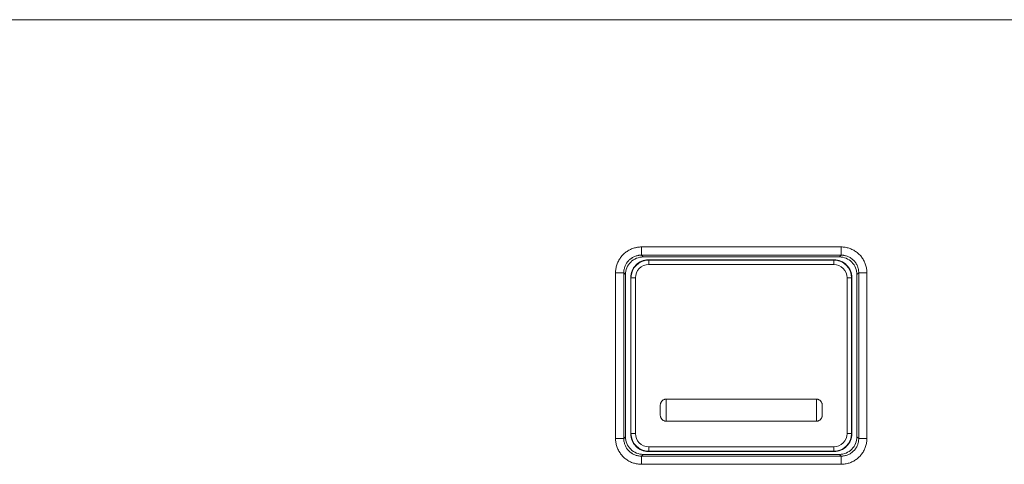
# Model space of a CAD drawing. Header units: millimetres. Extents: x 0 to 420, y -297 to 0.
# Tile 24 of 44: x 220.39 to 233.75, y -193.69 to -187.66. Entities that reach past the tile are written whole.
import ezdxf

# ---------------------------------------------------------------- set-up
doc = ezdxf.new("R2010")
doc.units = ezdxf.units.MM
doc.header["$MEASUREMENT"] = 0
doc.layers.add('レイヤー 1', color=7, linetype='Continuous', lineweight=0)

# ---------------------------------------------------------------- blocks, each defined once
blk = doc.blocks.new('Block_0')
at = {"layer": 'レイヤー 1', "color": 18, "lineweight": 18, "true_color": 0x000000}
for p, q in [((183.009, -187.656), (239.464, -187.656)), ((228.822, -190.741), (231.53, -190.741)), ((228.822, -190.741), (228.822, -190.852)), ((231.53, -190.741), (231.53, -190.852)), ((228.822, -190.852), (231.53, -190.852)), ((228.822, -190.852), (228.845, -190.876)), ((231.507, -190.876), (228.845, -190.876)), ((231.53, -190.852), (231.507, -190.876)), ((228.916, -190.916), (231.436, -190.916)), ((228.916, -190.916), (228.92, -190.92)), ((231.432, -190.92), (228.92, -190.92)), ((228.92, -190.98), (228.92, -190.92)), ((231.432, -190.98), (228.92, -190.98)), ((231.436, -190.916), (231.432, -190.92)), ((231.432, -190.98), (231.432, -190.92)), ((228.471, -191.091), (228.582, -191.091)), ((228.471, -193.34), (228.471, -191.091)), ((228.582, -191.091), (228.606, -191.115)), ((228.582, -193.34), (228.582, -191.091)), ((228.606, -191.115), (228.606, -193.316)), ((228.676, -191.156), (228.68, -191.16)), ((228.676, -193.276), (228.676, -191.156)), ((228.74, -191.16), (228.68, -191.16)), ((228.68, -191.16), (228.68, -193.272)), ((228.74, -191.16), (228.74, -193.272)), ((231.612, -191.16), (231.672, -191.16)), ((231.612, -193.272), (231.612, -191.16)), ((231.676, -191.156), (231.672, -191.16)), ((231.672, -193.272), (231.672, -191.16)), ((231.676, -191.156), (231.676, -193.276)), ((231.77, -191.091), (231.746, -191.115)), ((231.746, -193.316), (231.746, -191.115)), ((231.881, -191.091), (231.77, -191.091)), ((231.77, -191.091), (231.77, -193.34)), ((231.881, -191.091), (231.881, -193.34)), ((229.076, -193.01), (229.076, -192.902)), ((229.156, -192.806), (231.196, -192.806)), ((229.156, -193.106), (229.156, -192.806)), ((231.196, -192.806), (231.196, -193.106)), ((231.276, -192.902), (231.276, -193.01)), ((229.156, -193.106), (231.196, -193.106)), ((228.676, -193.276), (228.68, -193.272)), ((228.74, -193.272), (228.68, -193.272)), ((231.612, -193.272), (231.672, -193.272)), ((231.676, -193.276), (231.672, -193.272)), ((228.471, -193.34), (228.582, -193.34)), ((228.582, -193.34), (228.606, -193.316)), ((231.77, -193.34), (231.746, -193.316)), ((231.881, -193.34), (231.77, -193.34)), ((228.822, -193.58), (228.845, -193.556)), ((228.845, -193.556), (231.507, -193.556)), ((228.916, -193.516), (228.92, -193.512)), ((231.436, -193.516), (228.916, -193.516)), ((228.92, -193.452), (231.432, -193.452)), ((228.92, -193.452), (228.92, -193.512)), ((228.92, -193.512), (231.432, -193.512)), ((231.432, -193.452), (231.432, -193.512)), ((231.436, -193.516), (231.432, -193.512)), ((231.53, -193.58), (231.507, -193.556)), ((231.53, -193.58), (228.822, -193.58)), ((228.822, -193.691), (228.822, -193.58)), ((231.53, -193.691), (228.822, -193.691)), ((231.53, -193.691), (231.53, -193.58))]:
    blk.add_line(p, q, dxfattribs=at)
for points in [[(228.471, -191.091), (228.471, -191.078), (228.472, -191.064), (228.474, -191.05), (228.474, -191.05), (228.475, -191.036), (228.478, -191.023), (228.478, -191.022), (228.481, -191.009), (228.484, -190.996), (228.488, -190.983), (228.493, -190.97), (228.498, -190.957), (228.503, -190.945), (228.509, -190.932), (228.516, -190.92), (228.523, -190.908), (228.523, -190.908), (228.531, -190.896), (228.538, -190.885), (228.547, -190.874), (228.555, -190.863), (228.564, -190.853), (228.574, -190.843), (228.583, -190.834), (228.594, -190.825), (228.604, -190.816), (228.615, -190.808), (228.626, -190.8), (228.638, -190.793), (228.639, -190.792), (228.651, -190.785), (228.663, -190.779), (228.675, -190.773), (228.687, -190.768), (228.7, -190.763), (228.713, -190.758), (228.726, -190.754), (228.739, -190.751), (228.752, -190.748), (228.753, -190.748), (228.767, -190.745), (228.78, -190.743), (228.781, -190.743), (228.794, -190.742), (228.808, -190.741), (228.822, -190.741)], [(231.53, -190.741), (231.544, -190.741), (231.558, -190.742), (231.571, -190.743), (231.572, -190.743), (231.586, -190.745), (231.599, -190.748), (231.6, -190.748), (231.613, -190.751), (231.626, -190.754), (231.639, -190.758), (231.652, -190.763), (231.665, -190.768), (231.677, -190.773), (231.69, -190.779), (231.702, -190.785), (231.714, -190.792), (231.714, -190.793), (231.726, -190.8), (231.737, -190.808), (231.748, -190.816), (231.759, -190.825), (231.769, -190.834), (231.778, -190.843), (231.788, -190.853), (231.797, -190.863), (231.806, -190.874), (231.814, -190.885), (231.822, -190.896), (231.829, -190.908), (231.83, -190.908), (231.836, -190.92), (231.843, -190.932), (231.849, -190.945), (231.854, -190.957), (231.859, -190.97), (231.864, -190.983), (231.868, -190.996), (231.871, -191.009), (231.874, -191.022), (231.874, -191.023), (231.877, -191.036), (231.879, -191.05), (231.879, -191.05), (231.88, -191.064), (231.881, -191.078), (231.881, -191.091)], [(228.582, -191.091), (228.583, -191.08), (228.583, -191.069), (228.585, -191.058), (228.585, -191.054), (228.587, -191.043), (228.59, -191.032), (228.593, -191.021), (228.596, -191.01), (228.6, -190.999), (228.605, -190.989), (228.61, -190.979), (228.615, -190.969), (228.621, -190.96), (228.623, -190.956), (228.63, -190.947), (228.637, -190.938), (228.644, -190.93), (228.652, -190.922), (228.66, -190.914), (228.669, -190.907), (228.678, -190.9), (228.687, -190.893), (228.69, -190.891), (228.7, -190.885), (228.709, -190.88), (228.72, -190.875), (228.73, -190.87), (228.74, -190.866), (228.751, -190.863), (228.762, -190.859), (228.773, -190.857), (228.784, -190.855), (228.788, -190.854), (228.799, -190.853), (228.81, -190.852), (228.822, -190.852)], [(231.53, -190.852), (231.542, -190.852), (231.553, -190.853), (231.564, -190.854), (231.568, -190.855), (231.579, -190.857), (231.59, -190.859), (231.601, -190.863), (231.612, -190.866), (231.622, -190.87), (231.633, -190.875), (231.643, -190.88), (231.653, -190.885), (231.662, -190.891), (231.665, -190.893), (231.675, -190.9), (231.683, -190.907), (231.692, -190.914), (231.7, -190.922), (231.708, -190.93), (231.715, -190.938), (231.722, -190.947), (231.729, -190.956), (231.731, -190.96), (231.737, -190.969), (231.742, -190.979), (231.747, -190.989), (231.752, -191), (231.756, -191.01), (231.759, -191.021), (231.762, -191.032), (231.765, -191.043), (231.767, -191.054), (231.768, -191.058), (231.769, -191.069), (231.77, -191.08), (231.77, -191.091)], [(229.076, -192.902), (229.076, -192.899), (229.077, -192.89), (229.077, -192.882), (229.079, -192.874), (229.08, -192.867), (229.081, -192.867), (229.083, -192.86), (229.085, -192.853), (229.088, -192.847), (229.092, -192.842), (229.096, -192.836), (229.097, -192.834), (229.102, -192.829), (229.107, -192.825), (229.112, -192.821), (229.117, -192.817), (229.122, -192.814), (229.128, -192.811), (229.134, -192.809), (229.138, -192.808), (229.144, -192.807), (229.15, -192.806), (229.156, -192.806)], [(231.196, -192.806), (231.202, -192.806), (231.208, -192.807), (231.215, -192.808), (231.218, -192.809), (231.224, -192.811), (231.23, -192.814), (231.235, -192.817), (231.241, -192.821), (231.246, -192.825), (231.25, -192.829), (231.255, -192.834), (231.256, -192.836), (231.26, -192.842), (231.264, -192.847), (231.267, -192.853), (231.269, -192.86), (231.272, -192.867), (231.272, -192.867), (231.274, -192.874), (231.275, -192.882), (231.276, -192.89), (231.276, -192.899), (231.276, -192.902)], [(229.156, -193.106), (229.15, -193.106), (229.144, -193.105), (229.138, -193.103), (229.134, -193.102), (229.128, -193.1), (229.122, -193.098), (229.117, -193.095), (229.112, -193.091), (229.107, -193.087), (229.102, -193.083), (229.097, -193.078), (229.096, -193.075), (229.092, -193.07), (229.088, -193.064), (229.085, -193.058), (229.083, -193.052), (229.081, -193.045), (229.08, -193.044), (229.079, -193.037), (229.077, -193.03), (229.077, -193.022), (229.076, -193.013), (229.076, -193.01)], [(231.276, -193.01), (231.276, -193.013), (231.276, -193.022), (231.275, -193.03), (231.274, -193.037), (231.272, -193.044), (231.272, -193.045), (231.269, -193.052), (231.267, -193.058), (231.264, -193.064), (231.26, -193.07), (231.256, -193.075), (231.255, -193.078), (231.25, -193.083), (231.246, -193.087), (231.241, -193.091), (231.235, -193.095), (231.23, -193.098), (231.224, -193.1), (231.218, -193.102), (231.215, -193.103), (231.208, -193.105), (231.202, -193.106), (231.196, -193.106)], [(228.822, -193.691), (228.808, -193.691), (228.794, -193.69), (228.781, -193.688), (228.78, -193.688), (228.767, -193.686), (228.753, -193.684), (228.752, -193.684), (228.739, -193.681), (228.726, -193.677), (228.713, -193.674), (228.7, -193.669), (228.687, -193.664), (228.675, -193.659), (228.663, -193.653), (228.65, -193.646), (228.639, -193.639), (228.638, -193.639), (228.626, -193.631), (228.615, -193.623), (228.604, -193.615), (228.594, -193.607), (228.583, -193.598), (228.574, -193.588), (228.564, -193.578), (228.555, -193.568), (228.547, -193.558), (228.538, -193.547), (228.531, -193.536), (228.523, -193.524), (228.523, -193.523), (228.516, -193.511), (228.509, -193.499), (228.503, -193.487), (228.498, -193.475), (228.493, -193.462), (228.488, -193.449), (228.484, -193.436), (228.481, -193.423), (228.478, -193.409), (228.478, -193.409), (228.475, -193.395), (228.474, -193.382), (228.474, -193.381), (228.472, -193.368), (228.471, -193.354), (228.471, -193.34)], [(228.822, -193.58), (228.81, -193.579), (228.799, -193.579), (228.788, -193.577), (228.784, -193.577), (228.773, -193.575), (228.762, -193.572), (228.751, -193.569), (228.74, -193.566), (228.73, -193.562), (228.72, -193.557), (228.709, -193.552), (228.7, -193.547), (228.69, -193.541), (228.687, -193.538), (228.678, -193.532), (228.669, -193.525), (228.66, -193.518), (228.652, -193.51), (228.644, -193.502), (228.637, -193.493), (228.63, -193.484), (228.623, -193.475), (228.621, -193.472), (228.615, -193.462), (228.61, -193.452), (228.605, -193.442), (228.6, -193.432), (228.596, -193.422), (228.593, -193.411), (228.59, -193.4), (228.587, -193.389), (228.585, -193.378), (228.585, -193.374), (228.583, -193.363), (228.583, -193.351), (228.582, -193.34)], [(231.881, -193.34), (231.881, -193.354), (231.88, -193.368), (231.879, -193.381), (231.879, -193.382), (231.877, -193.395), (231.874, -193.409), (231.874, -193.409), (231.871, -193.423), (231.868, -193.436), (231.864, -193.449), (231.859, -193.462), (231.854, -193.475), (231.849, -193.487), (231.843, -193.499), (231.836, -193.511), (231.83, -193.523), (231.829, -193.524), (231.822, -193.536), (231.814, -193.547), (231.805, -193.558), (231.797, -193.568), (231.788, -193.578), (231.778, -193.588), (231.769, -193.598), (231.759, -193.607), (231.748, -193.615), (231.737, -193.624), (231.726, -193.631), (231.714, -193.639), (231.713, -193.639), (231.702, -193.646), (231.69, -193.653), (231.677, -193.659), (231.665, -193.664), (231.652, -193.669), (231.639, -193.674), (231.626, -193.677), (231.613, -193.681), (231.6, -193.684), (231.599, -193.684), (231.586, -193.686), (231.572, -193.688), (231.571, -193.688), (231.558, -193.69), (231.544, -193.691), (231.53, -193.691)], [(231.77, -193.34), (231.77, -193.351), (231.769, -193.363), (231.768, -193.374), (231.767, -193.378), (231.765, -193.389), (231.762, -193.4), (231.759, -193.411), (231.756, -193.422), (231.752, -193.432), (231.747, -193.442), (231.742, -193.452), (231.737, -193.462), (231.731, -193.472), (231.729, -193.475), (231.722, -193.484), (231.715, -193.493), (231.708, -193.502), (231.7, -193.51), (231.692, -193.518), (231.683, -193.525), (231.675, -193.532), (231.665, -193.538), (231.662, -193.541), (231.653, -193.547), (231.643, -193.552), (231.633, -193.557), (231.622, -193.562), (231.612, -193.566), (231.601, -193.569), (231.59, -193.572), (231.579, -193.575), (231.568, -193.577), (231.564, -193.577), (231.553, -193.579), (231.542, -193.579), (231.53, -193.58)]]:
    blk.add_lwpolyline(points, dxfattribs=at)
for points in [[(228.845, -190.876), (228.782, -190.876), (228.721, -190.901), (228.676, -190.946)], [(231.507, -190.876), (231.57, -190.876), (231.631, -190.901), (231.676, -190.946)], [(228.676, -190.946), (228.631, -190.991), (228.606, -191.052), (228.606, -191.115)], [(228.746, -190.986), (228.701, -191.031), (228.676, -191.092), (228.676, -191.156)], [(228.92, -190.92), (228.787, -190.92), (228.68, -191.027), (228.68, -191.16)], [(228.793, -191.032), (228.759, -191.066), (228.74, -191.112), (228.74, -191.16)], [(228.916, -190.916), (228.852, -190.916), (228.791, -190.941), (228.746, -190.986)], [(228.92, -190.98), (228.872, -190.98), (228.826, -190.999), (228.793, -191.032)], [(231.672, -191.16), (231.672, -191.027), (231.565, -190.92), (231.432, -190.92)], [(231.432, -190.98), (231.48, -190.98), (231.526, -190.999), (231.56, -191.032)], [(231.436, -190.916), (231.5, -190.916), (231.561, -190.941), (231.606, -190.986)], [(231.56, -191.032), (231.593, -191.066), (231.612, -191.112), (231.612, -191.16)], [(231.606, -190.986), (231.651, -191.031), (231.676, -191.092), (231.676, -191.156)], [(231.676, -190.946), (231.721, -190.991), (231.746, -191.052), (231.746, -191.115)], [(228.676, -193.276), (228.676, -193.339), (228.701, -193.401), (228.746, -193.446)], [(228.68, -193.272), (228.68, -193.405), (228.787, -193.512), (228.92, -193.512)], [(228.74, -193.272), (228.74, -193.32), (228.759, -193.365), (228.793, -193.399)], [(231.432, -193.512), (231.565, -193.512), (231.672, -193.405), (231.672, -193.272)], [(231.612, -193.272), (231.612, -193.32), (231.593, -193.365), (231.56, -193.399)], [(231.676, -193.276), (231.676, -193.339), (231.651, -193.401), (231.606, -193.446)], [(228.606, -193.316), (228.606, -193.38), (228.631, -193.441), (228.676, -193.486)], [(228.793, -193.399), (228.826, -193.433), (228.872, -193.452), (228.92, -193.452)], [(231.56, -193.399), (231.526, -193.433), (231.48, -193.452), (231.432, -193.452)], [(231.746, -193.316), (231.746, -193.38), (231.721, -193.441), (231.676, -193.486)], [(228.676, -193.486), (228.721, -193.531), (228.782, -193.556), (228.845, -193.556)], [(228.746, -193.446), (228.791, -193.491), (228.852, -193.516), (228.916, -193.516)], [(231.606, -193.446), (231.561, -193.491), (231.5, -193.516), (231.436, -193.516)], [(231.676, -193.486), (231.631, -193.531), (231.57, -193.556), (231.507, -193.556)]]:
    blk.add_open_spline(points, degree=3, dxfattribs=at)

msp = doc.modelspace()

# ---------------------------------------------------------------- block references
at = {"layer": 'レイヤー 1'}
msp.add_blockref('Block_0', (0, 0), dxfattribs=at)

doc.saveas('drawing.dxf')
